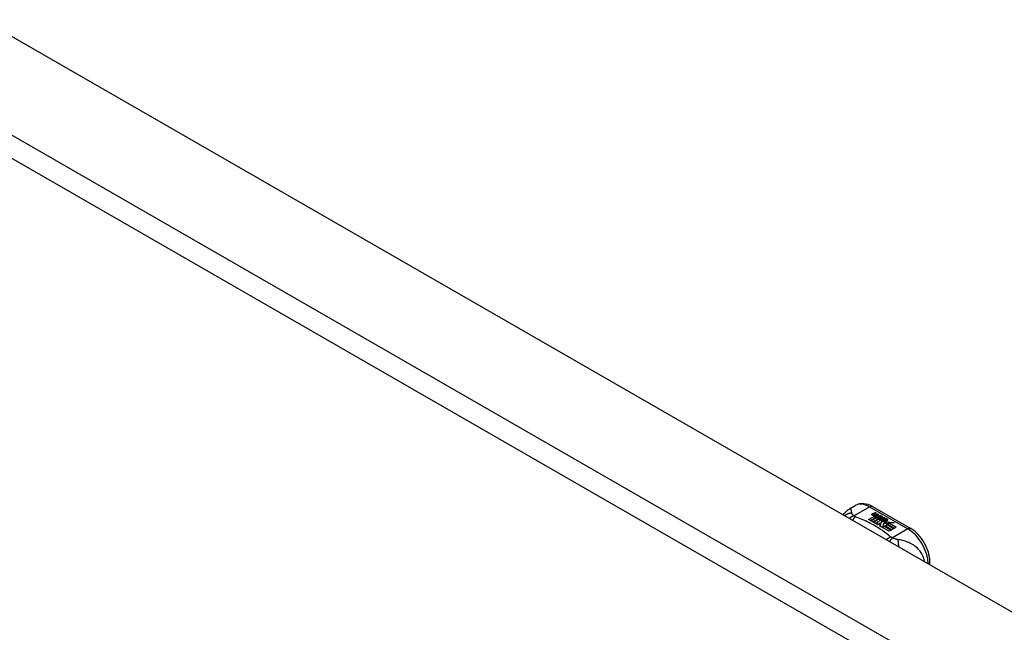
# Model space of a CAD drawing. Header units: inches. Extents: x 290.3 to 341.7, y 109.2 to 160.7.
# Tile 33 of 33: x 310.6 to 317.4, y 145.3 to 149.6. Entities that reach past the tile are written whole.
import ezdxf

# ---------------------------------------------------------------- set-up
doc = ezdxf.new("R2010")
doc.units = ezdxf.units.IN
doc.header["$MEASUREMENT"] = 0
doc.layers.add('Visible Edges(ANSI)', color=7, linetype='Continuous', lineweight=25)
doc.layers.add('Visible Tangent Edges(ANSI)', color=7, linetype='Continuous', lineweight=25)

msp = doc.modelspace()

# ---------------------------------------------------------------- linework, layer by layer
at = {"layer": 'Visible Edges(ANSI)'}
for p, q in [((290.9814, 160.7277), (341.6138, 131.5705)), ((316.3604, 146.1795), (316.4005, 146.2026)), ((316.5184, 146.1949), (316.7829, 146.0426)), ((316.4921, 146.1058), (316.5295, 146.1274)), ((316.5295, 146.1257), (316.4935, 146.105)), ((316.5197, 146.1463), (316.539, 146.1538)), ((316.539, 146.1522), (316.5197, 146.1447)), ((316.5229, 146.1396), (316.5229, 146.1379)), ((316.5452, 146.1503), (316.5261, 146.1425)), ((316.5295, 146.1274), (316.5295, 146.1257)), ((316.5315, 146.1368), (316.5315, 146.1352)), ((316.5315, 146.1352), (316.5315, 146.1336)), ((316.5415, 146.1245), (316.5384, 146.123)), ((316.5387, 146.1304), (316.5387, 146.1288)), ((316.539, 146.1538), (316.5452, 146.1503)), ((316.539, 146.1538), (316.539, 146.1522)), ((316.5436, 146.1496), (316.539, 146.1522)), ((316.5414, 146.1228), (316.5463, 146.1252)), ((316.5611, 146.1411), (316.5419, 146.1334)), ((316.5424, 146.1397), (316.5549, 146.1447)), ((316.5549, 146.1431), (316.5424, 146.138)), ((316.5424, 146.1397), (316.5424, 146.138)), ((316.5463, 146.1236), (316.543, 146.1219)), ((316.5463, 146.1252), (316.545, 146.126)), ((316.5463, 146.1252), (316.5463, 146.1236)), ((316.5771, 146.1319), (316.5468, 146.1197)), ((316.5549, 146.1447), (316.5611, 146.1411)), ((316.5549, 146.1447), (316.5549, 146.1431)), ((316.5594, 146.1405), (316.5549, 146.1431)), ((316.5584, 146.1305), (316.5708, 146.1355)), ((316.5708, 146.1339), (316.5584, 146.1288)), ((316.5708, 146.1355), (316.5771, 146.1319)), ((316.5708, 146.1355), (316.5708, 146.1339)), ((316.5754, 146.1313), (316.5708, 146.1339)), ((316.5734, 146.1188), (316.5803, 146.1301)), ((316.5803, 146.1284), (316.5734, 146.1171)), ((316.5803, 146.1301), (316.5879, 146.1257)), ((316.5803, 146.1301), (316.5803, 146.1284)), ((316.5871, 146.1245), (316.5803, 146.1284)), ((316.5879, 146.1257), (316.5823, 146.1183)), ((316.5061, 146.0977), (316.4921, 146.1058)), ((316.5442, 146.1197), (316.5061, 146.0977)), ((316.508, 146.0966), (316.5462, 146.1185)), ((316.522, 146.0885), (316.508, 146.0966)), ((316.5462, 146.1169), (316.5095, 146.0958)), ((316.565, 146.1133), (316.522, 146.0885)), ((316.524, 146.0874), (316.5705, 146.1141)), ((316.5556, 146.0692), (316.524, 146.0874)), ((316.5685, 146.1114), (316.5254, 146.0866)), ((316.5384, 146.123), (316.5442, 146.1197)), ((316.5384, 146.123), (316.5384, 146.1214)), ((316.5428, 146.1189), (316.5384, 146.1214)), ((316.5763, 146.1012), (316.5388, 146.0796)), ((316.5388, 146.0796), (316.5791, 146.0829)), ((316.5388, 146.0796), (316.5388, 146.0789)), ((316.5791, 146.0813), (316.5402, 146.0781)), ((316.5468, 146.1197), (316.5414, 146.1228)), ((316.5462, 146.1185), (316.5566, 146.1125)), ((316.5462, 146.1185), (316.5462, 146.1169)), ((316.5566, 146.1109), (316.5462, 146.1169)), ((316.5495, 146.1182), (316.5734, 146.1188)), ((316.5572, 146.1137), (316.5495, 146.1182)), ((316.5734, 146.1171), (316.5522, 146.1166)), ((316.5744, 146.0725), (316.5556, 146.0692)), ((316.5566, 146.1125), (316.565, 146.1133)), ((316.5566, 146.1125), (316.5566, 146.1109)), ((316.5617, 146.1113), (316.5566, 146.1109)), ((316.5721, 146.1151), (316.5572, 146.1137)), ((316.5705, 146.1141), (316.5657, 146.1073)), ((316.5657, 146.1073), (316.5763, 146.1012)), ((316.5657, 146.1073), (316.5657, 146.1057)), ((316.5749, 146.1004), (316.5657, 146.1057)), ((316.5681, 146.1074), (316.5731, 146.1145)), ((316.5758, 146.103), (316.5681, 146.1074)), ((316.5731, 146.1129), (316.569, 146.1069)), ((316.5704, 146.0607), (316.5744, 146.0725)), ((316.6335, 146.0243), (316.5704, 146.0607)), ((316.5744, 146.0709), (316.5709, 146.0604)), ((316.5731, 146.1145), (316.5721, 146.1151)), ((316.5731, 146.1145), (316.5731, 146.1129)), ((316.5734, 146.1188), (316.5734, 146.1171)), ((316.5744, 146.0725), (316.5744, 146.0709)), ((316.5819, 146.114), (316.5758, 146.103)), ((316.5791, 146.0829), (316.5834, 146.0967)), ((316.5834, 146.095), (316.5791, 146.0813)), ((316.5791, 146.0829), (316.5791, 146.0813)), ((316.6066, 146.1149), (316.5819, 146.114)), ((316.5823, 146.1183), (316.5834, 146.1177)), ((316.5823, 146.1183), (316.5823, 146.1167)), ((316.5834, 146.116), (316.5823, 146.1167)), ((316.5834, 146.1177), (316.599, 146.1193)), ((316.599, 146.1177), (316.5834, 146.116)), ((316.5834, 146.1177), (316.5834, 146.116)), ((316.5834, 146.0967), (316.5834, 146.095)), ((316.5952, 146.0759), (316.5872, 146.0513)), ((316.5872, 146.0513), (316.6021, 146.0599)), ((316.6021, 146.0582), (316.5884, 146.0503)), ((316.5913, 146.0998), (316.5913, 146.0982)), ((316.5949, 146.1088), (316.5949, 146.1072)), ((316.5949, 146.1088), (316.6121, 146.0989)), ((316.6121, 146.0972), (316.5949, 146.1072)), ((316.6176, 146.0782), (316.5952, 146.0759)), ((316.6072, 146.0968), (316.5959, 146.1033)), ((316.599, 146.1193), (316.6066, 146.1149)), ((316.599, 146.1193), (316.599, 146.1177)), ((316.6039, 146.1148), (316.599, 146.1177)), ((316.6014, 146.0907), (316.5992, 146.0857)), ((316.5992, 146.0857), (316.6348, 146.0891)), ((316.6323, 146.0873), (316.5992, 146.0841)), ((316.5992, 146.0857), (316.5992, 146.0841)), ((316.6021, 146.0599), (316.6486, 146.0331)), ((316.6021, 146.0599), (316.6021, 146.0582)), ((316.6472, 146.0322), (316.6021, 146.0582)), ((316.6036, 146.1103), (316.6079, 146.1127)), ((316.6041, 146.061), (316.6192, 146.0697)), ((316.6506, 146.0342), (316.6041, 146.061)), ((316.6192, 146.0681), (316.6055, 146.0602)), ((316.6079, 146.1111), (316.6056, 146.1097)), ((316.6072, 146.0968), (316.6072, 146.0952)), ((316.6079, 146.1127), (316.6079, 146.1111)), ((316.6121, 146.0989), (316.6121, 146.0972)), ((316.6349, 146.0787), (316.6138, 146.0749)), ((316.6138, 146.0749), (316.6176, 146.0782)), ((316.6155, 146.1021), (316.6155, 146.1005)), ((316.6176, 146.0765), (316.6163, 146.0754)), ((316.6176, 146.0782), (316.6176, 146.0765)), ((316.6192, 146.0697), (316.6657, 146.0429)), ((316.6192, 146.0697), (316.6192, 146.0681)), ((316.6643, 146.0421), (316.6192, 146.0681)), ((316.6213, 146.0709), (316.6349, 146.0787)), ((316.6679, 146.0441), (316.6213, 146.0709)), ((316.6349, 146.0771), (316.6227, 146.0701)), ((316.6348, 146.0891), (316.629, 146.0847)), ((316.629, 146.0847), (316.6715, 146.0854)), ((316.629, 146.0847), (316.629, 146.0831)), ((316.6616, 146.0836), (316.629, 146.0831)), ((316.6349, 146.0787), (316.6349, 146.0771)), ((316.6715, 146.0854), (316.6373, 146.0792)), ((316.6373, 146.0792), (316.683, 146.0529)), ((316.6373, 146.0792), (316.6373, 146.0775)), ((316.6816, 146.052), (316.6373, 146.0775)), ((316.5872, 146.0513), (316.5872, 146.051)), ((316.6486, 146.0331), (316.6335, 146.0243)), ((316.6657, 146.0429), (316.6506, 146.0342)), ((316.683, 146.0529), (316.6679, 146.0441)), ((316.9139, 145.7942), (316.9139, 145.8156))]:
    msp.add_line(p, q, dxfattribs=at)
at = {"layer": 'Visible Edges(ANSI)', "flags": 128}
for points in [[(316.5184, 146.1949), (316.5044, 146.2021), (316.49, 146.208), (316.4752, 146.2122), (316.4601, 146.2147), (316.4448, 146.2151), (316.4295, 146.2133), (316.4146, 146.2092), (316.4005, 146.2026)], [(316.319, 146.1368), (316.3268, 146.1493), (316.3365, 146.1609), (316.3478, 146.171), (316.3604, 146.1795)], [(316.9139, 145.8156), (316.9133, 145.8317), (316.9113, 145.848), (316.9082, 145.8645), (316.9038, 145.8809), (316.8984, 145.8973), (316.8919, 145.9136), (316.8845, 145.9295), (316.8761, 145.9451), (316.8668, 145.9601), (316.8567, 145.9746), (316.8459, 145.9883), (316.8344, 146.0012), (316.8223, 146.0132), (316.8096, 146.0241), (316.7965, 146.034), (316.7829, 146.0426)]]:
    msp.add_lwpolyline(points, dxfattribs=at)
at = {"layer": 'Visible Edges(ANSI)'}
for centre, major_axis, start_param, end_param in [((316.5195, 146.1403), (-0.007, 0), 5.820233, 7.062977), ((316.5195, 146.1387), (-0.007, 0), 5.820233, 6.078955), ((316.5305, 146.1372), (0.0192, 0), 2.164208, 2.67864), ((316.5305, 146.1355), (-0.0192, 0), 5.305801, 5.820233), ((316.5262, 146.1441), (-0.0164, 0), 0.779792, 1.90155), ((316.5269, 146.1396), (-0.004, 0), 5.90879, 7.175095), ((316.5269, 146.1379), (-0.004, 0), 0, 0.89191), ((316.5308, 146.1387), (-0.0082, 0), 5.323118, 5.90879), ((316.5297, 146.1415), (0.0084, 0), 4.033503, 4.932446), ((316.5297, 146.1399), (-0.0084, 0), 0.89191, 1.767313), ((316.5349, 146.1312), (-0.00676, 0), 5.794367, 7.059467), ((316.5349, 146.1296), (-0.00676, 0), 5.794367, 6.071487), ((316.5459, 146.1279), (0.0192, 0), 2.419321, 2.652775), ((316.5459, 146.1262), (-0.0192, 0), 5.560914, 5.794367), ((316.5411, 146.1337), (0.016, 0), 3.905964, 4.740051), ((316.5411, 146.1321), (-0.016, 0), 0.764371, 1.402544), ((316.5415, 146.135), (-0.016, 0), 0.776281, 1.787416), ((316.5242, 146.1542), (0.031, 0), 4.949028, 5.337665), ((316.5242, 146.1525), (-0.031, 0), 1.80809, 2.196072), ((316.5427, 146.1304), (-0.004, 0), 5.908937, 7.173827), ((316.5427, 146.1288), (-0.004, 0), 0, 0.890642), ((316.5467, 146.1296), (-0.0082, 0), 5.323254, 5.908937), ((316.5455, 146.1324), (0.0084, 0), 4.032234, 4.932287), ((316.5455, 146.1308), (-0.0084, 0), 0.890642, 1.484281), ((316.5455, 146.1308), (-0.0084, 0), 1.514337, 1.790695), ((316.5406, 146.1451), (0.031, 0), 4.932287, 5.323254), ((316.5406, 146.1435), (-0.031, 0), 1.790695, 2.181662), ((316.5936, 146.1005), (-0.0101, 0), 5.913952, 6.982716), ((316.6021, 146.1034), (0.022, 0), 3.701478, 4.680599), ((316.6021, 146.1018), (-0.022, 0), 0.559885, 1.507168), ((316.5936, 146.0989), (-0.0101, 0), 5.913952, 6.142632), ((316.6017, 146.0987), (-0.0188, 0), 5.081623, 5.913952), ((316.6017, 146.0971), (-0.0188, 0), 5.081623, 5.913952), ((316.6021, 146.1034), (-0.0199, 0), 0.617996, 1.556283), ((316.5977, 146.0998), (-0.00637, 0), 4.999578, 6.390788), ((316.5986, 146.0999), (-0.0073, 0), 0.107602, 1.123637), ((316.5977, 146.0982), (-0.00637, 0), 0, 0.107602), ((316.5986, 146.0983), (-0.0073, 0), 0.107602, 1.123637), ((316.6003, 146.1019), (0.0112, 0), 4.26523, 5.375571), ((316.6003, 146.1003), (0.0112, 0), 4.26523, 5.375571), ((316.6022, 146.1072), (-0.0265, 0), 1.556283, 2.296236), ((316.5958, 146.0994), (0.0205, 0), 0.343453, 1.17916), ((316.5891, 146.0921), (0.0405, 0), 0.638101, 1.087938), ((316.5891, 146.0904), (-0.0405, 0), 3.779694, 4.229531), ((316.6091, 146.1021), (0.0064, 0), 5.210263, 6.626638), ((316.6091, 146.1005), (0.0064, 0), 5.210263, 6.283185), ((316.611, 146.1014), (0.0132, 0), 5.437829, 6.921287), ((316.611, 146.0998), (0.0132, 0), 0.108138, 0.638101)]:
    msp.add_ellipse(centre, major_axis=major_axis, ratio=0.575862, start_param=start_param, end_param=end_param, dxfattribs=at)
at = {"layer": 'Visible Tangent Edges(ANSI)'}
for p, q in [((290.3909, 160.3877), (341.0233, 131.2305)), ((340.9533, 131.1092), (290.3209, 160.2665)), ((316.3912, 146.131), (316.4987, 146.1929)), ((316.4987, 146.1929), (316.7632, 146.0406)), ((316.5133, 146.1421), (316.5133, 146.1405)), ((316.5197, 146.1463), (316.5197, 146.1447)), ((316.5244, 146.1378), (316.5244, 146.1361)), ((316.529, 146.1331), (316.529, 146.1314)), ((316.5402, 146.1286), (316.5402, 146.127)), ((316.5473, 146.1277), (316.5473, 146.126)), ((316.5584, 146.1305), (316.5584, 146.1288)), ((316.5841, 146.1026), (316.5841, 146.101)), ((316.5913, 146.0994), (316.5913, 146.0978)), ((316.5954, 146.0961), (316.5954, 146.0945)), ((316.6216, 146.106), (316.6216, 146.1043)), ((316.7632, 146.0406), (316.6557, 145.9787))]:
    msp.add_line(p, q, dxfattribs=at)
at = {"layer": 'Visible Tangent Edges(ANSI)', "flags": 128}
for points in [[(316.3763, 146.1493), (316.3742, 146.1493), (316.3721, 146.1492), (316.37, 146.149), (316.3679, 146.1488), (316.3658, 146.1485), (316.3637, 146.1481), (316.3616, 146.1477), (316.3594, 146.1473), (316.3573, 146.1468), (316.3552, 146.1462), (316.3531, 146.1455), (316.3511, 146.1448), (316.349, 146.144), (316.347, 146.1432), (316.3449, 146.1423), (316.3429, 146.1413), (316.341, 146.1403), (316.339, 146.1392), (316.3371, 146.1381), (316.3353, 146.1369), (316.3334, 146.1356), (316.3316, 146.1343), (316.3299, 146.1329), (316.3282, 146.1315)], [(316.3912, 146.131), (316.39, 146.1306), (316.3887, 146.1301), (316.3874, 146.1296), (316.3861, 146.1291), (316.3848, 146.1286), (316.3835, 146.128), (316.3822, 146.1274), (316.381, 146.1268), (316.3796, 146.1261), (316.3783, 146.1254), (316.377, 146.1247), (316.3757, 146.124), (316.3744, 146.1232), (316.3731, 146.1224), (316.3718, 146.1216), (316.3705, 146.1207), (316.3692, 146.1199), (316.3679, 146.119), (316.3666, 146.118), (316.3654, 146.1171), (316.3641, 146.1161), (316.3628, 146.1151), (316.3616, 146.114), (316.3603, 146.113)], [(316.3763, 146.1493), (316.376, 146.1518), (316.3757, 146.1542), (316.3754, 146.1565), (316.3751, 146.1587), (316.3748, 146.1608), (316.3744, 146.1629), (316.3741, 146.1648), (316.3737, 146.1667), (316.3733, 146.1685), (316.3728, 146.1702), (316.3723, 146.1718), (316.3718, 146.1733), (316.3712, 146.1747), (316.3705, 146.176), (316.3698, 146.1771), (316.369, 146.1781), (316.3682, 146.179), (316.3673, 146.1797), (316.3663, 146.1802), (316.3653, 146.1805), (316.3642, 146.1806), (316.363, 146.1805), (316.3617, 146.1801), (316.3604, 146.1795)], [(316.3912, 146.131), (316.3901, 146.1319), (316.389, 146.1328), (316.3879, 146.1337), (316.3869, 146.1346), (316.3859, 146.1355), (316.3849, 146.1364), (316.384, 146.1372), (316.3832, 146.1381), (316.3823, 146.1389), (316.3816, 146.1398), (316.3808, 146.1406), (316.3801, 146.1414), (316.3795, 146.1422), (316.379, 146.1429), (316.3786, 146.1436), (316.3782, 146.1443), (316.3778, 146.1449), (316.3775, 146.1456), (316.3772, 146.1462), (316.3769, 146.1469), (316.3767, 146.1475), (316.3766, 146.1481), (316.3764, 146.1487), (316.3763, 146.1493)], [(316.4016, 146.1245), (316.4008, 146.1238), (316.3999, 146.1231), (316.3991, 146.1224), (316.3983, 146.1216), (316.3974, 146.1208), (316.3966, 146.12), (316.3958, 146.1192), (316.3949, 146.1183), (316.3941, 146.1174), (316.3932, 146.1165), (316.3924, 146.1155), (316.3915, 146.1145), (316.3907, 146.1135), (316.3898, 146.1125), (316.389, 146.1114), (316.3882, 146.1103), (316.3873, 146.1092), (316.3865, 146.1081), (316.3856, 146.1069), (316.3848, 146.1058), (316.384, 146.1045), (316.3832, 146.1033), (316.3823, 146.1021), (316.3815, 146.1008)], [(316.4016, 146.1245), (316.4011, 146.1247), (316.4006, 146.1249), (316.4001, 146.1251), (316.3996, 146.1254), (316.3991, 146.1256), (316.3986, 146.1258), (316.3982, 146.1261), (316.3977, 146.1263), (316.3973, 146.1266), (316.3968, 146.1268), (316.3964, 146.1271), (316.396, 146.1273), (316.3955, 146.1276), (316.3951, 146.1279), (316.3947, 146.1281), (316.3943, 146.1284), (316.3939, 146.1287), (316.3935, 146.129), (316.3931, 146.1294), (316.3927, 146.1297), (316.3923, 146.13), (316.3919, 146.1303), (316.3916, 146.1307), (316.3912, 146.131)], [(316.6444, 145.9847), (316.6363, 145.9916), (316.6282, 145.9984), (316.6199, 146.0052), (316.6113, 146.0119), (316.6026, 146.0185), (316.5936, 146.025), (316.5845, 146.0314), (316.5751, 146.0377), (316.5656, 146.0439), (316.5559, 146.0501), (316.546, 146.0561), (316.5359, 146.062), (316.5256, 146.0678), (316.5151, 146.0735), (316.5045, 146.0791), (316.4937, 146.0846), (316.4827, 146.09), (316.4716, 146.0953), (316.4603, 146.1004), (316.4488, 146.1055), (316.4372, 146.1104), (316.4254, 146.1152), (316.4135, 146.1199), (316.4016, 146.1245)], [(316.6444, 145.9847), (316.6432, 145.9842), (316.642, 145.9837), (316.6408, 145.9832), (316.6396, 145.9826), (316.6384, 145.982), (316.6372, 145.9814), (316.636, 145.9808), (316.6348, 145.9801), (316.6336, 145.9795), (316.6324, 145.9788), (316.6311, 145.978), (316.6299, 145.9773), (316.6286, 145.9765), (316.6274, 145.9757), (316.6262, 145.9748), (316.6249, 145.974), (316.6237, 145.9731), (316.6225, 145.9722), (316.6212, 145.9713), (316.62, 145.9703), (316.6188, 145.9693), (316.6175, 145.9683), (316.6163, 145.9673), (316.6151, 145.9663)], [(316.6557, 145.9787), (316.6549, 145.978), (316.6542, 145.9772), (316.6534, 145.9764), (316.6527, 145.9756), (316.6519, 145.9748), (316.6511, 145.9739), (316.6504, 145.973), (316.6496, 145.9721), (316.6488, 145.9711), (316.648, 145.9701), (316.6472, 145.9691), (316.6464, 145.9681), (316.6456, 145.9671), (316.6448, 145.966), (316.644, 145.9649), (316.6432, 145.9637), (316.6424, 145.9626), (316.6416, 145.9614), (316.6407, 145.9602), (316.6399, 145.959), (316.6391, 145.9577), (316.6383, 145.9564), (316.6375, 145.9551), (316.6367, 145.9538)], [(316.6557, 145.9787), (316.6551, 145.9789), (316.6545, 145.9791), (316.6539, 145.9793), (316.6534, 145.9796), (316.6528, 145.9798), (316.6523, 145.98), (316.6517, 145.9802), (316.6512, 145.9805), (316.6507, 145.9807), (316.6502, 145.981), (316.6497, 145.9812), (316.6493, 145.9814), (316.6488, 145.9817), (316.6484, 145.9819), (316.6479, 145.9822), (316.6475, 145.9825), (316.6471, 145.9827), (316.6467, 145.983), (316.6463, 145.9833), (316.6459, 145.9835), (316.6455, 145.9838), (316.6451, 145.9841), (316.6447, 145.9844), (316.6444, 145.9847)], [(316.6924, 145.9674), (316.691, 145.9676), (316.6897, 145.9678), (316.6883, 145.968), (316.687, 145.9683), (316.6856, 145.9686), (316.6842, 145.9689), (316.6828, 145.9693), (316.6814, 145.9696), (316.68, 145.97), (316.6786, 145.9704), (316.6771, 145.9708), (316.6755, 145.9713), (316.6738, 145.9719), (316.6721, 145.9725), (316.6705, 145.973), (316.6688, 145.9736), (316.6671, 145.9742), (316.6654, 145.9748), (316.6638, 145.9755), (316.6621, 145.9761), (316.6605, 145.9767), (316.6589, 145.9774), (316.6573, 145.978), (316.6557, 145.9787)], [(316.878, 145.8149), (316.8751, 145.8291), (316.8708, 145.8428), (316.8654, 145.8559), (316.8591, 145.8681), (316.8521, 145.8794), (316.8446, 145.8897), (316.8367, 145.899), (316.8285, 145.9075), (316.8201, 145.9151), (316.8116, 145.922), (316.8031, 145.9281), (316.7945, 145.9336), (316.7859, 145.9385), (316.7773, 145.9429), (316.7688, 145.9468), (316.7602, 145.9503), (316.7517, 145.9534), (316.7432, 145.9562), (316.7348, 145.9586), (316.7263, 145.9608), (316.7179, 145.9627), (316.7094, 145.9645), (316.7008, 145.966), (316.6924, 145.9674)], [(316.6924, 145.9674), (316.6928, 145.9659), (316.6932, 145.9643), (316.6935, 145.9627), (316.6939, 145.961), (316.6943, 145.9593), (316.6946, 145.9576), (316.6949, 145.9558), (316.6952, 145.9539), (316.6955, 145.952), (316.6958, 145.9501), (316.696, 145.9481), (316.6962, 145.946), (316.6964, 145.944), (316.6966, 145.9418), (316.6967, 145.9397), (316.6969, 145.9375), (316.697, 145.9353), (316.6971, 145.933), (316.6971, 145.9308), (316.6971, 145.9285), (316.6972, 145.9261), (316.6971, 145.9238), (316.6971, 145.9214), (316.697, 145.9191)]]:
    msp.add_lwpolyline(points, dxfattribs=at)
at = {"layer": 'Visible Tangent Edges(ANSI)'}
for centre, major_axis, ratio, start_param, end_param in [((316.4987, 146.032), (-0.0982, 0.1706), 0.578093, 5.499721, 6.283185), ((316.4987, 146.1607), (0.0196, 0.0341), 0.578093, 0, 0.783464), ((316.7632, 146.0084), (0.0196, 0.0341), 0.578093, 0, 0.783464), ((316.7632, 145.8797), (0.0982, -0.1706), 0.578093, 0.795218, 2.358128), ((316.8746, 145.8156), (0.0394, 0), 0.575862, 5.537379, 6.283185)]:
    msp.add_ellipse(centre, major_axis=major_axis, ratio=ratio, start_param=start_param, end_param=end_param, dxfattribs=at)

doc.saveas('drawing.dxf')
